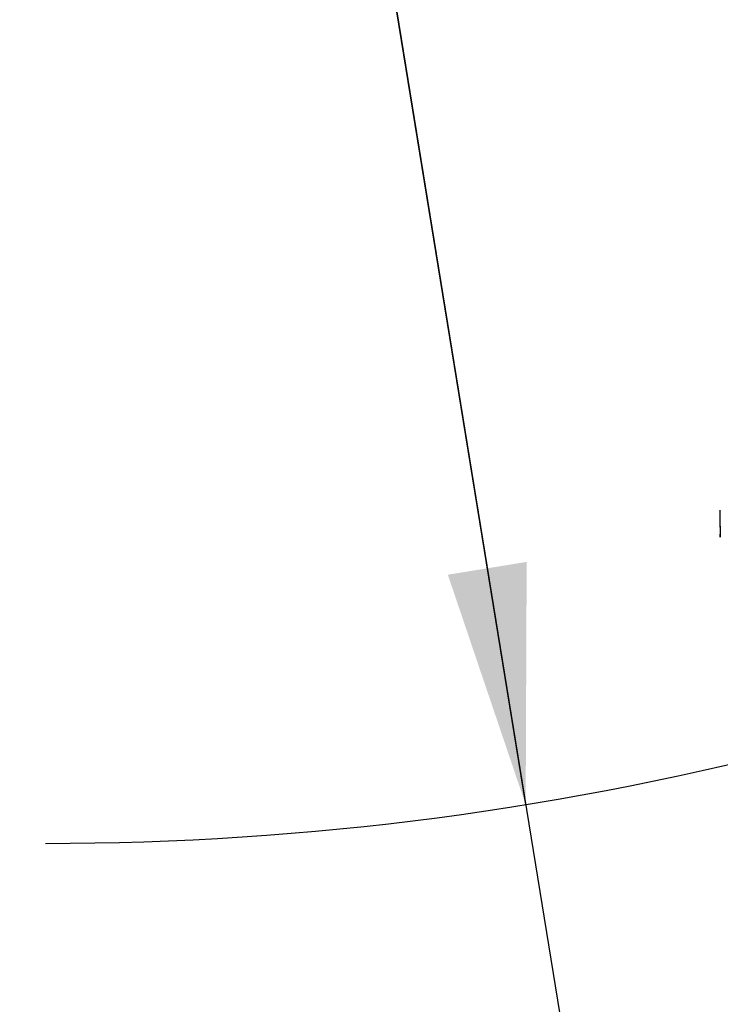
# Model space of a CAD drawing. Header units: millimetres. Extents: x 0 to 11890, y 0 to 8410.
# Tile 87 of 190: x 5874 to 6049, y 1512 to 1759. Entities that reach past the tile are written whole.
import ezdxf

# ---------------------------------------------------------------- set-up
doc = ezdxf.new("R2010")
doc.units = ezdxf.units.MM
doc.header["$LTSCALE"] = 653.95
doc.layers.get('0').update_dxf_attribs({"linetype": 'CONTINUOUS'})
for name, color, linetype in [('304103000066DXF_CONTINUOUS_LINE', 7, 'CONTINUOUS'), ('R180-1-YUNDODXF_CONTINUOUS_LINE', 7, 'CONTINUOUS'), ('R180-1-YUNDONGFANWDXF_DIMENSION', 7, 'CONTINUOUS')]:
    doc.layers.add(name, color=color, linetype=linetype)
doc.styles.get("Standard").update_dxf_attribs({"font": 'txt', "width": 0.7})
doc.dimstyles.new('DIMSTYLE_3', dxfattribs={"dimtxt": 100, "dimasz": 60, "dimexe": 5, "dimexo": 0.2, "dimtad": 1, "dimdsep": 46, "dimtxsty": 'Standard', "dimblk": '_FILLED', "dimblk1": '_FILLED', "dimblk2": '_FILLED', "dimcen": 0.09, "dimclrt": 5, "dimazin": 2, "dimtp": 0.01, "dimtm": 0.01, "dimtfac": 1, "dimtofl": 0, "dimtmove": 0, "dimatfit": 3, "dimldrblk": '_FILLED', "dimfxl": 0, "dimtolj": 1, "dimarcsym": 0})

# ---------------------------------------------------------------- blocks, each defined once
blk = doc.blocks.new('_FILLED')
at = {"color": 0, "linetype": 'ByBlock'}
blk.add_solid([(0, 0), (-1, 0.1667), (-1, -0.1667)], dxfattribs=at)
blk = doc.blocks.new('*D8')
at = {"layer": 'R180-1-YUNDONGFANWDXF_DIMENSION', "color": 2, "linetype": 'Continuous'}
for p, q in [((6000.45, 1562.51), (5880.19, 2302.8)), ((5880.19, 2302.8), (6094.37, 984.3))]:
    blk.add_line(p, q, dxfattribs=at)
at = {"layer": 'R180-1-YUNDONGFANWDXF_DIMENSION', "color": 2, "linetype": 'Continuous', "xscale": 60, "yscale": 60, "zscale": 60, "rotation": 279.2266978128}
blk.add_blockref('_FILLED', (6000.45, 1562.51), dxfattribs=at)
blk = doc.blocks.new('*D9')
at = {"layer": 'R180-1-YUNDONGFANWDXF_DIMENSION', "color": 2, "linetype": 'Continuous'}
for p, q in [((6532.57, 1548.87), (5880.19, 2302.8)), ((5880.19, 2302.8), (6775.54, 1268.08)), ((6532.57, 1548.87), (6532.57, 1548.87))]:
    blk.add_line(p, q, dxfattribs=at)
at = {"layer": 'R180-1-YUNDONGFANWDXF_DIMENSION', "color": 2, "linetype": 'Continuous', "xscale": 60, "yscale": 60, "zscale": 60, "rotation": 130.8701139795}
blk.add_blockref('_FILLED', (6532.57, 1548.87), dxfattribs=at)

msp = doc.modelspace()

# ---------------------------------------------------------------- linework, layer by layer
at = {"color": 7, "linetype": 'Continuous'}
msp.add_arc((5880.203, 2302.802), 750, 270, 300, dxfattribs=at)
at = {"layer": '304103000066DXF_CONTINUOUS_LINE', "color": 7, "linetype": 'Continuous'}
for p, q in [((6049.159, 1632.021), (6049.159, 1636.302)), ((6049.192, 1629.609), (6049.193, 1629.501)), ((6049.193, 1629.5), (6049.193, 1629.502))]:
    msp.add_line(p, q, dxfattribs=at)
at = {"layer": '304103000066DXF_CONTINUOUS_LINE', "color": 9, "linetype": 'Continuous'}
for p, q in [((6049.162, 1632.302), (6049.162, 1636.302)), ((6049.159, 1632.302), (6049.162, 1632.302))]:
    msp.add_line(p, q, dxfattribs=at)
at = {"layer": '304103000066DXF_CONTINUOUS_LINE', "color": 7, "linetype": 'Continuous'}
msp.add_lwpolyline([(6049.159, 1632.021), (6049.163, 1631.396), (6049.171, 1630.824), (6049.192, 1629.609)], dxfattribs=at)
at = {"layer": '304103000066DXF_CONTINUOUS_LINE', "color": 9, "linetype": 'Continuous'}
for centre, radius, start, end in [((6164.832, 1632.433), 115.67, 180.06469, 181.04807), ((6010.432, 1629.234), 38.762, 0.60919, 0.89093), ((6034.424, 1629.485), 14.769, 0.06384, 0.62613)]:
    msp.add_arc(centre, radius, start, end, dxfattribs=at)
msp.add_open_spline([(6049.189, 1629.837), (6049.188, 1629.912), (6049.186, 1630.072), (6049.183, 1630.232), (6049.181, 1630.317)], degree=3, knots=[0, 0, 0, 0, 0.4689756, 1, 1, 1, 1], dxfattribs=at)
at = {"layer": 'R180-1-YUNDODXF_CONTINUOUS_LINE', "color": 7, "linetype": 'Continuous'}
msp.add_circle((5880.203, 2302.802), 997, dxfattribs=at)

# ---------------------------------------------------------------- dimensions: what is measured, and where the dimension line sits
at = {"layer": 'R180-1-YUNDONGFANWDXF_DIMENSION', "color": 2, "linetype": 'Continuous'}
for mpoint, picture, middle in [((6000.449, 1562.506), '*D8', (6074.156, 1264.681)), ((6532.57, 1548.871), '*D9', (6611.23, 1496.172))]:
    dim = msp.add_radius_dim(center=(5880.193, 2302.802), mpoint=mpoint, text='R<>', dimstyle='DIMSTYLE_3', override={"dimpost": '<>'}, dxfattribs=at)
    dim.commit()
    dim.dimension.update_dxf_attribs({"geometry": picture, "text_midpoint": middle, "dimtype": 164})

doc.saveas('drawing.dxf')
